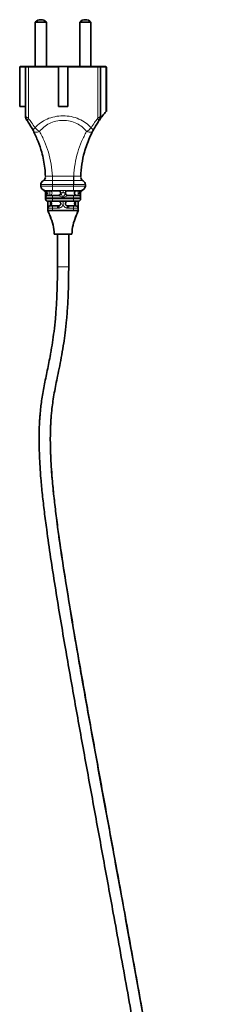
# Model space of a CAD drawing. Header units: millimetres. Extents: x 534 to 2723, y 468 to 4120.
# Tile 3 of 7: x 632 to 721, y 1478 to 1898. Entities that reach past the tile are written whole.
import ezdxf

# ---------------------------------------------------------------- set-up
doc = ezdxf.new("R2010")
doc.units = ezdxf.units.MM
doc.header["$LTSCALE"] = 15

msp = doc.modelspace()

# ---------------------------------------------------------------- linework, layer by layer
at = {"color": 7, "linetype": 'Continuous', "lineweight": 35}
for p, q in [((638.18, 1897.28), (638.18, 1878.28)), ((642.98, 1897.28), (638.18, 1897.28)), ((642.98, 1878.28), (642.98, 1897.28)), ((657.18, 1897.28), (657.18, 1878.28)), ((661.98, 1897.28), (657.18, 1897.28)), ((661.98, 1878.28), (661.98, 1897.28)), ((631.58, 1878.03), (631.58, 1861.28)), ((631.69, 1861.28), (631.69, 1878.03)), ((631.83, 1878.28), (631.91, 1878.28)), ((631.91, 1878.28), (634.33, 1878.28)), ((634.08, 1878.03), (634.08, 1857.07)), ((648.08, 1861.28), (648.08, 1878.03)), ((648.25, 1878.28), (651.9, 1878.28)), ((652.08, 1878.03), (652.08, 1861.28)), ((665.83, 1878.28), (668.25, 1878.28)), ((666.08, 1857.07), (666.08, 1878.03)), ((668.25, 1878.28), (668.33, 1878.28)), ((668.47, 1878.03), (668.47, 1859.15)), ((668.58, 1859.15), (668.58, 1878.03)), ((631.58, 1861.28), (631.69, 1861.28)), ((634.08, 1861.28), (631.69, 1861.28)), ((652.08, 1861.28), (648.08, 1861.28)), ((668.47, 1859.15), (668.58, 1859.28)), ((640.58, 1827.83), (640.58, 1827.28)), ((642.18, 1825.25), (642.21, 1825.22)), ((642.58, 1824.45), (642.58, 1822.28)), ((645.58, 1825.28), (648.35, 1825.28)), ((651.81, 1825.28), (654.58, 1825.28)), ((657.58, 1822.28), (657.58, 1824.46)), ((659.58, 1827.83), (659.58, 1827.28)), ((642.58, 1821.78), (642.58, 1822.28)), ((645.58, 1823.28), (648.08, 1823.28)), ((645.58, 1820.78), (646.35, 1820.78)), ((646.35, 1820.78), (649.81, 1820.78)), ((649.81, 1820.78), (650.35, 1820.78)), ((650.35, 1820.78), (653.81, 1820.78)), ((652.08, 1823.28), (654.58, 1823.28)), ((653.81, 1820.78), (654.58, 1820.78)), ((657.58, 1822.28), (657.58, 1821.78)), ((643.58, 1817.78), (643.58, 1816.78)), ((647.68, 1818.78), (645.58, 1818.78)), ((654.58, 1816.78), (645.58, 1816.78)), ((652.48, 1818.78), (654.58, 1818.78)), ((655.59, 1818.78), (655.58, 1818.78)), ((655.68, 1818.78), (655.62, 1818.78)), ((656.58, 1817.78), (656.58, 1816.78)), ((656.58, 1816.78), (656.58, 1816.78)), ((647.68, 1806.78), (647.68, 1792.78)), ((652.48, 1792.78), (652.48, 1806.78))]:
    msp.add_line(p, q, dxfattribs=at)
at = {"color": 7, "linetype": 'Continuous', "lineweight": 18}
for p, q in [((631.58, 1878.03), (631.69, 1878.03)), ((631.69, 1878.03), (634.08, 1878.03)), ((634.08, 1878.03), (635.28, 1878.03)), ((635.28, 1878.03), (648.08, 1878.03)), ((635.28, 1878.03), (635.28, 1856.18)), ((652.08, 1878.03), (664.88, 1878.03)), ((664.88, 1878.03), (664.88, 1856.18)), ((664.88, 1878.03), (666.08, 1878.03)), ((666.08, 1878.03), (668.47, 1878.03)), ((668.47, 1878.03), (668.58, 1878.03)), ((654.58, 1831.49), (645.58, 1831.49)), ((645.58, 1829.59), (645.58, 1831.49)), ((645.58, 1829.59), (645.58, 1827.91)), ((654.58, 1829.59), (645.58, 1829.59)), ((654.58, 1831.49), (654.58, 1829.59)), ((654.58, 1827.91), (654.58, 1829.59)), ((643.58, 1824.28), (643.08, 1824.28)), ((643.58, 1824.28), (643.58, 1825.28)), ((643.58, 1824.28), (643.58, 1823.28)), ((644.42, 1823.28), (644.42, 1825.28)), ((645.58, 1827.28), (645.58, 1827.91)), ((645.58, 1827.91), (654.58, 1827.91)), ((654.58, 1827.28), (645.58, 1827.28)), ((645.58, 1827.28), (645.58, 1825.28)), ((649.21, 1824.28), (649.08, 1824.28)), ((650.08, 1824.45), (650.08, 1825.39)), ((651.08, 1824.28), (650.95, 1824.28)), ((654.58, 1827.28), (654.58, 1827.91)), ((654.58, 1827.28), (654.58, 1825.28)), ((656.58, 1825.28), (656.58, 1824.28)), ((656.58, 1823.28), (656.58, 1824.28)), ((657.08, 1824.28), (656.58, 1824.28)), ((644.58, 1818.8), (644.58, 1820.75)), ((645.58, 1823.28), (645.58, 1822.28)), ((650.08, 1822.28), (645.58, 1822.28)), ((645.58, 1822.28), (645.58, 1821.78)), ((645.58, 1821.78), (654.58, 1821.78)), ((645.58, 1820.78), (645.58, 1821.78)), ((650.08, 1822.28), (654.58, 1822.28)), ((654.58, 1823.28), (654.58, 1822.28)), ((654.58, 1821.78), (654.58, 1822.28)), ((654.58, 1821.78), (654.58, 1820.78)), ((645.58, 1817.78), (645.58, 1818.78)), ((645.58, 1817.78), (645.58, 1816.78)), ((645.58, 1817.78), (647.68, 1817.78)), ((647.68, 1818.78), (647.68, 1817.78)), ((652.48, 1817.78), (652.48, 1818.78)), ((652.48, 1817.78), (654.58, 1817.78)), ((654.58, 1818.78), (654.58, 1817.78)), ((654.58, 1816.78), (654.58, 1817.78)), ((655.58, 1819.78), (655.58, 1818.8)), ((647.68, 1792.78), (652.48, 1792.78))]:
    msp.add_line(p, q, dxfattribs=at)
at = {"color": 7, "linetype": 'Continuous', "lineweight": 18, "flags": 128}
for points in [[(645.54, 1831.49), (645.56, 1831.49), (645.58, 1831.49)], [(645.54, 1831.49), (645.54, 1831.21), (645.54, 1830.94), (645.54, 1830.67), (645.54, 1830.41), (645.54, 1830.17), (645.54, 1829.95), (645.54, 1829.76), (645.54, 1829.59)], [(654.58, 1831.49), (654.6, 1831.49), (654.62, 1831.49)], [(654.62, 1829.59), (654.62, 1829.76), (654.62, 1829.95), (654.62, 1830.17), (654.62, 1830.41), (654.62, 1830.67), (654.62, 1830.94), (654.62, 1831.21), (654.62, 1831.49)], [(642.58, 1825.28), (642.68, 1825.26), (642.77, 1825.2), (642.86, 1825.11), (642.93, 1824.98), (643, 1824.83), (643.04, 1824.66), (643.07, 1824.47), (643.08, 1824.28)], [(657.08, 1824.28), (657.09, 1824.47), (657.12, 1824.66), (657.16, 1824.83), (657.23, 1824.98), (657.3, 1825.11), (657.39, 1825.2), (657.48, 1825.26), (657.58, 1825.28)]]:
    msp.add_lwpolyline(points, dxfattribs=at)
at = {"color": 7, "linetype": 'Continuous', "lineweight": 35, "flags": 128}
for points in [[(657.6, 1831.35), (657.6, 1831.35), (657.6, 1831.35)], [(643.58, 1816.78), (643.58, 1816.78)]]:
    msp.add_lwpolyline(points, dxfattribs=at)
at = {"color": 7, "linetype": 'Continuous', "lineweight": 35}
for centre, radius, start, end in [((640.58, 1894.9), 3.38, 90, 135.2397), ((640.58, 1894.9), 3.38, 44.7603, 90), ((659.58, 1894.9), 3.38, 90, 135.2397), ((659.58, 1894.9), 3.38, 44.7603, 90), ((631.83, 1878.03), 0.25, 90, 180), ((634.33, 1878.03), 0.25, 90, 180), ((665.83, 1878.03), 0.25, 0, 90), ((668.33, 1878.03), 0.25, 0, 90), ((702.58, 1829.79), 45, 139.2793, 145.3716), ((637.08, 1857.07), 3, 180, 214.6284), ((663.08, 1857.07), 3, 325.3716, 0), ((642.58, 1827.83), 2, 120.374, 180), ((640.56, 1831.28), 2, 300.374, 347.6853), ((659.6, 1831.28), 2, 193.662, 239.626), ((657.58, 1827.83), 2, 0, 59.626), ((642.58, 1827.28), 2, 180, 270), ((641.58, 1824.45), 1, 0, 70.5288), ((648.08, 1824.28), 1, 0, 90), ((648.08, 1824.28), 1, 270, 0), ((652.08, 1824.28), 1, 90, 180), ((652.08, 1824.28), 1, 180, 270), ((657.58, 1827.28), 2, 270, 0), ((658.58, 1824.45), 1, 109.4712, 180), ((643.58, 1822.28), 1, 90, 180), ((643.58, 1821.78), 1, 180, 270), ((656.58, 1822.28), 1, 0, 90), ((656.58, 1821.78), 1, 270, 0), ((644.58, 1817.78), 1, 90, 180), ((655.58, 1817.78), 1, 0, 90)]:
    msp.add_arc(centre, radius, start, end, dxfattribs=at)
at = {"color": 7, "linetype": 'Continuous', "lineweight": 18}
for centre, radius, start, end in [((635.51, 1878.05), 0.229, 97.0475, 185.6329), ((664.65, 1878.05), 0.229, 354.3671, 82.9525), ((636.6, 1855.27), 1.61, 145.4063, 207.2339), ((663.56, 1855.27), 1.61, 332.7661, 34.5937), ((642.58, 1827.83), 1.99, 120.4877, 180.1509), ((640.56, 1831.28), 2, 300.4606, 1.9752), ((737.29, 1827.34), 91.77, 178.5971, 179.6447), ((563.54, 1827.34), 91.1, 0.3581, 1.4133), ((659.6, 1831.28), 2, 178.0248, 239.54), ((657.58, 1827.83), 1.99, 359.8508, 59.5131), ((644.38, 1824.28), 1, 272.7149, 87.2851), ((648.28, 1824.34), 0.94, 356.1887, 85.5981), ((651.88, 1824.34), 0.94, 94.4019, 183.8113)]:
    msp.add_arc(centre, radius, start, end, dxfattribs=at)
at = {"color": 7, "linetype": 'Continuous', "lineweight": 35}
for points, knots in [([(631.91, 1878.28), (631.89, 1878.27), (631.84, 1878.27), (631.77, 1878.23), (631.73, 1878.18), (631.71, 1878.13), (631.69, 1878.08), (631.69, 1878.04), (631.69, 1878.03)], [0, 0, 0, 0, 0.249762, 0.4991333, 0.6413965, 0.7705457, 0.8890283, 1, 1, 1, 1]), ([(634.33, 1878.28), (634.39, 1878.28), (634.51, 1878.28), (635.18, 1878.28), (635.48, 1878.28)], [0, 0, 0, 0, 0.559807, 1, 1, 1, 1]), ([(635.48, 1878.28), (636.38, 1878.28), (638.2, 1878.28), (641.51, 1878.28), (644.85, 1878.28), (647.01, 1878.28), (648.08, 1878.28)], [0, 0, 0, 0, 0.277647, 0.560484, 0.782274, 1, 1, 1, 1]), ([(648.08, 1878.03), (648.08, 1878.06), (648.08, 1878.11), (648.08, 1878.17), (648.08, 1878.21), (648.08, 1878.25), (648.08, 1878.27), (648.08, 1878.28), (648.08, 1878.28)], [0, 0, 0, 0, 0.242699, 0.369494, 0.499601, 0.712663, 0.847151, 1, 1, 1, 1]), ([(652.08, 1878.28), (653.44, 1878.28), (656.2, 1878.28), (659.7, 1878.28), (662.58, 1878.28), (663.99, 1878.28), (664.68, 1878.28)], [0, 0, 0, 0, 0.277647, 0.560484, 0.782274, 1, 1, 1, 1]), ([(652.08, 1878.28), (652.08, 1878.28), (652.08, 1878.27), (652.08, 1878.25), (652.08, 1878.21), (652.08, 1878.17), (652.08, 1878.11), (652.08, 1878.06), (652.08, 1878.03)], [0, 0, 0, 0, 0.1526868, 0.2870444, 0.4999467, 0.6301653, 0.7570729, 1, 1, 1, 1]), ([(664.68, 1878.28), (665.05, 1878.28), (665.7, 1878.28), (665.79, 1878.28), (665.83, 1878.28)], [0, 0, 0, 0, 0.5598071, 1, 1, 1, 1]), ([(668.25, 1878.28), (668.27, 1878.27), (668.32, 1878.27), (668.38, 1878.23), (668.43, 1878.18), (668.45, 1878.13), (668.47, 1878.08), (668.47, 1878.04), (668.47, 1878.03)], [0, 0, 0, 0, 0.2496603, 0.4992725, 0.6412512, 0.7703041, 0.8888374, 1, 1, 1, 1]), ([(634.61, 1855.37), (634.62, 1855.35), (634.65, 1855.32), (634.84, 1855.04), (635.05, 1854.72), (635.17, 1854.53)], [0, 0, 0, 0, 0.283414, 0.565135, 1, 1, 1, 1]), ([(635.17, 1854.53), (635.53, 1853.97), (636.28, 1852.82), (637.02, 1851.46), (637.4, 1850.76)], [0, 0, 0, 0, 0.48296, 1, 1, 1, 1]), ([(662.76, 1850.76), (663.14, 1851.46), (663.88, 1852.82), (664.63, 1853.97), (664.99, 1854.53)], [0, 0, 0, 0, 0.51704, 1, 1, 1, 1]), ([(664.99, 1854.53), (665.15, 1854.78), (665.45, 1855.23), (665.52, 1855.33), (665.55, 1855.37)], [0, 0, 0, 0, 0.554625, 1, 1, 1, 1]), ([(637.4, 1850.76), (638.11, 1849.31), (639.49, 1846.48), (640.9, 1842.22), (641.81, 1838.34), (642.35, 1834.87), (642.49, 1832.51), (642.56, 1831.35)], [0, 0, 0, 0, 0.25625, 0.500488, 0.670233, 0.836384, 1, 1, 1, 1]), ([(657.6, 1831.35), (657.72, 1833.1), (657.97, 1836.67), (658.97, 1841.15), (660.13, 1844.86), (661.33, 1847.9), (662.28, 1849.8), (662.76, 1850.76)], [0, 0, 0, 0, 0.2462696, 0.499452, 0.6610838, 0.8277116, 1, 1, 1, 1]), ([(642.21, 1825.22), (642.26, 1825.18), (642.36, 1825.08), (642.46, 1824.94), (642.5, 1824.85), (642.5, 1824.82)], [0, 0, 0, 0, 0.387828, 0.86284, 1, 1, 1, 1]), ([(642.58, 1825.28), (642.64, 1825.28), (642.75, 1825.28), (643.55, 1825.28), (644.54, 1825.28), (645.23, 1825.28), (645.58, 1825.28)], [0, 0, 0, 0, 0.280018, 0.55945, 0.779634, 1, 1, 1, 1]), ([(654.58, 1825.28), (655.02, 1825.28), (655.9, 1825.28), (656.89, 1825.28), (657.47, 1825.28), (657.54, 1825.28), (657.58, 1825.28)], [0, 0, 0, 0, 0.280003, 0.559435, 0.77963, 1, 1, 1, 1]), ([(655.74, 1825.28), (655.65, 1825.26), (655.48, 1825.24), (655.27, 1825.07), (655.13, 1824.88), (655.05, 1824.7), (654.99, 1824.5), (654.98, 1824.35), (654.98, 1824.28)], [0, 0, 0, 0, 0.249421, 0.49766, 0.630311, 0.748382, 0.877493, 1, 1, 1, 1]), ([(654.98, 1824.28), (654.98, 1824.21), (654.99, 1824.06), (655.05, 1823.86), (655.13, 1823.68), (655.27, 1823.48), (655.44, 1823.35), (655.59, 1823.29), (655.68, 1823.28), (655.72, 1823.28), (655.73, 1823.28), (655.74, 1823.28)], [0, 0, 0, 0, 0.121786, 0.250095, 0.36784, 0.500112, 0.749638, 0.874951, 0.961119, 0.986474, 1, 1, 1, 1]), ([(643.58, 1823.28), (643.62, 1823.28), (643.69, 1823.28), (644.23, 1823.28), (644.89, 1823.28), (645.35, 1823.28), (645.58, 1823.28)], [0, 0, 0, 0, 0.279911, 0.559574, 0.779579, 1, 1, 1, 1]), ([(643.58, 1820.78), (643.62, 1820.78), (643.69, 1820.78), (644.23, 1820.78), (644.89, 1820.78), (645.35, 1820.78), (645.58, 1820.78)], [0, 0, 0, 0, 0.2799987, 0.5593442, 0.7795744, 1, 1, 1, 1]), ([(643.58, 1820.78), (643.58, 1820.6), (643.58, 1820.28), (643.58, 1819.93), (643.58, 1819.78)], [0, 0, 0, 0, 0.559671, 1, 1, 1, 1]), ([(645.18, 1819.78), (645.18, 1819.84), (645.17, 1819.96), (645.11, 1820.2), (644.99, 1820.45), (644.8, 1820.66), (644.65, 1820.72), (644.58, 1820.75)], [0, 0, 0, 0, 0.122914, 0.250624, 0.500047, 0.749514, 1, 1, 1, 1]), ([(646.35, 1820.78), (646.51, 1820.78), (646.83, 1820.78), (647.11, 1820.78), (647.24, 1820.78)], [0, 0, 0, 0, 0.508036, 1, 1, 1, 1]), ([(652.92, 1820.78), (653.06, 1820.78), (653.33, 1820.78), (653.65, 1820.78), (653.81, 1820.78)], [0, 0, 0, 0, 0.492028, 1, 1, 1, 1]), ([(654.58, 1823.28), (654.87, 1823.28), (655.46, 1823.28), (656.12, 1823.28), (656.51, 1823.28), (656.56, 1823.28), (656.58, 1823.28)], [0, 0, 0, 0, 0.27986, 0.559405, 0.779537, 1, 1, 1, 1]), ([(654.58, 1820.78), (654.87, 1820.78), (655.46, 1820.78), (656.12, 1820.78), (656.51, 1820.78), (656.56, 1820.78), (656.58, 1820.78)], [0, 0, 0, 0, 0.279945, 0.559337, 0.779502, 1, 1, 1, 1]), ([(655.58, 1820.75), (655.51, 1820.72), (655.36, 1820.66), (655.17, 1820.45), (655.04, 1820.2), (654.99, 1819.96), (654.98, 1819.84), (654.98, 1819.78)], [0, 0, 0, 0, 0.250486, 0.499953, 0.749376, 0.877101, 1, 1, 1, 1]), ([(656.58, 1819.78), (656.58, 1819.97), (656.58, 1820.32), (656.58, 1820.64), (656.58, 1820.78)], [0, 0, 0, 0, 0.559671, 1, 1, 1, 1]), ([(643.55, 1816.83), (643.8, 1816.26), (644.27, 1815.22), (644.82, 1813.79), (645.07, 1813.15)], [0, 0, 0, 0, 0.549746, 1, 1, 1, 1]), ([(643.58, 1819.78), (643.58, 1819.65), (643.58, 1819.38), (643.58, 1818.99), (643.58, 1818.62), (643.58, 1818.3), (643.58, 1818.04), (643.58, 1817.86), (643.58, 1817.81), (643.58, 1817.79)], [0, 0, 0, 0, 0.135188, 0.27241, 0.417213, 0.560051, 0.713771, 0.858358, 1, 1, 1, 1]), ([(643.58, 1817.79), (643.59, 1817.9), (643.61, 1818.07), (643.71, 1818.3), (643.83, 1818.46), (643.99, 1818.6), (644.2, 1818.73), (644.37, 1818.76), (644.48, 1818.78)], [0, 0, 0, 0, 0.22101, 0.353422, 0.500163, 0.644871, 0.776538, 1, 1, 1, 1]), ([(643.58, 1816.78), (643.67, 1816.58), (643.87, 1816.19), (644.04, 1815.74), (644.13, 1815.51)], [0, 0, 0, 0, 0.5002156, 1, 1, 1, 1]), ([(645.58, 1816.78), (645.32, 1816.78), (644.93, 1816.78), (644.47, 1816.78), (644.15, 1816.78), (643.9, 1816.78), (643.65, 1816.78), (643.61, 1816.78), (643.58, 1816.78)], [0, 0, 0, 0, 0.243707, 0.371108, 0.499992, 0.628921, 0.756366, 1, 1, 1, 1]), ([(644.48, 1818.78), (644.49, 1818.78), (644.5, 1818.78), (644.52, 1818.79), (644.55, 1818.79), (644.57, 1818.8), (644.58, 1818.8)], [0, 0, 0, 0, 0.101853, 0.212947, 0.48054, 1, 1, 1, 1]), ([(644.52, 1818.78), (644.52, 1818.78), (644.51, 1818.78), (644.5, 1818.78), (644.48, 1818.78)], [0, 0, 0, 0, 0.038654, 1, 1, 1, 1]), ([(644.58, 1818.8), (644.68, 1818.85), (644.85, 1818.93), (645.04, 1819.19), (645.16, 1819.47), (645.17, 1819.68), (645.18, 1819.78)], [0, 0, 0, 0, 0.339634, 0.593686, 0.798579, 1, 1, 1, 1]), ([(645.58, 1818.78), (645.43, 1818.78), (645.14, 1818.78), (644.81, 1818.78), (644.61, 1818.78), (644.59, 1818.78), (644.58, 1818.78)], [0, 0, 0, 0, 0.279788, 0.559292, 0.7794, 1, 1, 1, 1]), ([(648.22, 1818.78), (648.12, 1818.78), (647.94, 1818.78), (647.76, 1818.78), (647.68, 1818.78)], [0, 0, 0, 0, 0.565204, 1, 1, 1, 1]), ([(648.3, 1818.8), (648.28, 1818.8), (648.25, 1818.79), (648.23, 1818.79), (648.22, 1818.78), (648.22, 1818.78), (648.22, 1818.78)], [0, 0, 0, 0, 0.526326, 0.790128, 0.899666, 1, 1, 1, 1]), ([(648.22, 1818.78), (648.22, 1818.76), (648.22, 1818.73), (648.23, 1818.61), (648.25, 1818.46), (648.26, 1818.27), (648.28, 1818.05), (648.29, 1817.88), (648.3, 1817.79)], [0, 0, 0, 0, 0.20052, 0.337946, 0.499926, 0.667809, 0.807243, 1, 1, 1, 1]), ([(651.94, 1818.78), (651.94, 1818.78), (651.94, 1818.78), (651.93, 1818.79), (651.91, 1818.79), (651.88, 1818.8), (651.86, 1818.8)], [0, 0, 0, 0, 0.101853, 0.212947, 0.48054, 1, 1, 1, 1]), ([(651.86, 1817.79), (651.87, 1817.9), (651.88, 1818.07), (651.9, 1818.3), (651.91, 1818.46), (651.92, 1818.6), (651.93, 1818.73), (651.94, 1818.76), (651.94, 1818.78)], [0, 0, 0, 0, 0.22101, 0.353422, 0.500163, 0.644871, 0.776538, 1, 1, 1, 1]), ([(652.48, 1818.78), (652.38, 1818.78), (652.2, 1818.78), (652.02, 1818.78), (651.94, 1818.78)], [0, 0, 0, 0, 0.554818, 1, 1, 1, 1]), ([(655.58, 1818.78), (655.56, 1818.78), (655.52, 1818.78), (655.26, 1818.78), (654.92, 1818.78), (654.69, 1818.78), (654.58, 1818.78)], [0, 0, 0, 0, 0.279912, 0.559367, 0.779437, 1, 1, 1, 1]), ([(656.58, 1816.78), (656.55, 1816.78), (656.51, 1816.78), (656.26, 1816.78), (656, 1816.78), (655.69, 1816.78), (655.23, 1816.78), (654.83, 1816.78), (654.58, 1816.78)], [0, 0, 0, 0, 0.243707, 0.37111, 0.499992, 0.628925, 0.756368, 1, 1, 1, 1]), ([(654.98, 1819.78), (654.98, 1819.68), (655, 1819.49), (655.1, 1819.22), (655.27, 1818.99), (655.44, 1818.85), (655.55, 1818.81), (655.58, 1818.8)], [0, 0, 0, 0, 0.189122, 0.377532, 0.62789, 0.882052, 1, 1, 1, 1]), ([(655.09, 1813.15), (655.34, 1813.79), (655.89, 1815.22), (656.35, 1816.26), (656.61, 1816.83)], [0, 0, 0, 0, 0.450254, 1, 1, 1, 1]), ([(655.58, 1818.8), (655.59, 1818.8), (655.61, 1818.79), (655.64, 1818.79), (655.66, 1818.78), (655.67, 1818.78), (655.68, 1818.78)], [0, 0, 0, 0, 0.38221, 0.767603, 0.926519, 1, 1, 1, 1]), ([(656.03, 1815.51), (656.12, 1815.74), (656.29, 1816.19), (656.49, 1816.58), (656.58, 1816.78)], [0, 0, 0, 0, 0.499784, 1, 1, 1, 1]), ([(656.58, 1817.79), (656.58, 1817.82), (656.58, 1817.89), (656.58, 1818.17), (656.58, 1818.59), (656.58, 1819.15), (656.58, 1819.57), (656.58, 1819.78)], [0, 0, 0, 0, 0.1802464, 0.370707, 0.5658533, 0.7889789, 1, 1, 1, 1]), ([(644.57, 1814.37), (645.05, 1813.13), (645.99, 1810.68), (646.22, 1808.07), (646.33, 1806.78)], [0, 0, 0, 0, 0.504389, 1, 1, 1, 1]), ([(653.83, 1806.78), (653.94, 1808.07), (654.17, 1810.68), (655.11, 1813.13), (655.59, 1814.37)], [0, 0, 0, 0, 0.495611, 1, 1, 1, 1]), ([(646.33, 1806.78), (646.37, 1806.78), (646.45, 1806.78), (647.03, 1806.78), (647.87, 1806.78), (648.94, 1806.78), (650.17, 1806.78), (651.37, 1806.78), (652.43, 1806.78), (652.93, 1806.78), (653.16, 1806.78)], [0, 0, 0, 0, 0.12893, 0.255377, 0.372249, 0.499138, 0.628122, 0.756951, 0.882825, 1, 1, 1, 1]), ([(653.16, 1806.78), (653.34, 1806.78), (653.73, 1806.78), (653.8, 1806.78), (653.83, 1806.78)], [0, 0, 0, 0, 0.466792, 1, 1, 1, 1]), ([(644.83, 1756.07), (645.08, 1757.48), (645.56, 1760.29), (646.24, 1765.18), (646.73, 1769.74), (647.06, 1773.76), (647.27, 1777.09), (647.45, 1780.65), (647.58, 1784.46), (647.66, 1788.53), (647.67, 1791.33), (647.68, 1792.78)], [0, 0, 0, 0, 0.148093, 0.295572, 0.446267, 0.528176, 0.613115, 0.701921, 0.795443, 0.894527, 1, 1, 1, 1]), ([(650.36, 1760.15), (650.57, 1761.59), (651.02, 1764.71), (651.5, 1769.24), (651.84, 1773.37), (652.06, 1776.79), (652.24, 1780.43), (652.38, 1784.32), (652.46, 1788.46), (652.47, 1791.31), (652.48, 1792.78)], [0, 0, 0, 0, 0.15633, 0.337498, 0.435928, 0.537891, 0.644319, 0.756171, 0.874413, 1, 1, 1, 1]), ([(647.75, 1130.17), (647.78, 1128.54), (647.84, 1124.65), (648.34, 1118.71), (649.16, 1112.56), (650.23, 1107.04), (651.49, 1102.09), (653.1, 1097.06), (655.12, 1092.1), (657.62, 1087.37), (660.2, 1083.51), (662.77, 1080.41), (665.29, 1077.97), (667.71, 1076.1), (669.99, 1074.68), (672.32, 1073.55), (674.69, 1072.71), (677.16, 1072.15), (679.49, 1071.91), (681.88, 1071.93), (684.41, 1072.24), (687.18, 1072.93), (690.32, 1074.18), (693.62, 1076.07), (696.89, 1078.6), (700.33, 1081.98), (703.73, 1086.27), (706.96, 1091.48), (709.71, 1097), (712.54, 1104.04), (715.18, 1112.71), (717.34, 1122.9), (718.86, 1133.19), (719.9, 1143.57), (720.79, 1157.67), (721.12, 1175.47), (720.65, 1196.81), (719.54, 1218.12), (717.94, 1239.44), (715.93, 1260.75), (713.61, 1281.98), (710.31, 1309.07), (705.79, 1341.98), (699.9, 1380.71), (694.09, 1416.3), (688.54, 1448.79), (683.36, 1478.22), (678.07, 1507.61), (673.1, 1534.85), (668.51, 1559.95), (664.32, 1582.92), (660.19, 1605.76), (656.76, 1625.17), (654.02, 1641.21), (651.91, 1653.99), (649.93, 1666.55), (648.34, 1677.4), (647.12, 1686.54), (646.23, 1694.06), (645.57, 1700.63), (645.11, 1706.28), (644.83, 1711.12), (644.66, 1715.63), (644.63, 1719.35), (644.67, 1722.29), (644.74, 1724.5), (644.84, 1726.39), (644.95, 1728.19), (645.12, 1730.14), (645.37, 1732.6), (645.77, 1735.61), (646.32, 1738.99), (646.99, 1742.52), (647.77, 1746.25), (648.63, 1750.39), (649.55, 1755.1), (650.11, 1758.62), (650.38, 1760.35)], [0, 0, 0, 0, 0.00592, 0.014168, 0.021656, 0.028452, 0.03462, 0.040218, 0.047659, 0.054102, 0.059688, 0.064541, 0.068767, 0.072451, 0.075673, 0.078551, 0.081928, 0.084828, 0.087794, 0.090467, 0.093546, 0.097068, 0.100846, 0.105856, 0.110866, 0.115878, 0.123364, 0.130726, 0.138139, 0.145771, 0.158309, 0.171029, 0.183608, 0.196145, 0.208966, 0.235011, 0.260903, 0.286628, 0.312661, 0.338709, 0.364521, 0.390367, 0.437978, 0.48532, 0.532847, 0.569091, 0.605219, 0.641564, 0.677806, 0.706152, 0.734753, 0.763303, 0.791492, 0.807706, 0.82404, 0.840304, 0.856293, 0.866754, 0.877179, 0.887515, 0.895208, 0.902863, 0.910494, 0.917818, 0.922617, 0.92686, 0.930576, 0.933874, 0.937845, 0.942783, 0.949776, 0.957835, 0.965965, 0.973953, 0.98286, 0.991613, 1, 1, 1, 1]), ([(644.82, 1755.96), (644.79, 1755.79), (644.53, 1754.27), (644.03, 1751.85), (643.34, 1748.49), (642.65, 1745.19), (642, 1741.97), (641.42, 1738.78), (640.94, 1735.7), (640.58, 1732.93), (640.34, 1730.58), (640.18, 1728.66), (640.06, 1726.89), (639.96, 1725.07), (639.88, 1722.97), (639.83, 1720.16), (639.85, 1716.57), (639.98, 1712.18), (640.23, 1707.46), (640.64, 1701.93), (641.24, 1695.52), (642.08, 1688.19), (643.24, 1679.29), (644.75, 1668.71), (646.66, 1656.44), (648.7, 1643.93), (651.39, 1628.06), (654.78, 1608.75), (658.89, 1585.92), (663.08, 1562.95), (667.29, 1539.93), (671.94, 1514.5), (676.98, 1486.62), (682.36, 1456.31), (687.83, 1424.58), (693.31, 1391.44), (698.72, 1356.83), (703.72, 1322.17), (708.21, 1287.42), (712.02, 1252.52), (714.49, 1222.71), (715.79, 1197.94), (716.29, 1178.29), (716.1, 1161.28), (715.36, 1147.06), (714.34, 1135.74), (712.78, 1124.54), (710.64, 1114.36), (707.92, 1105.35), (704.84, 1097.73), (701.32, 1091.26), (697.44, 1085.92), (693.96, 1082.37), (690.84, 1080.03), (688.36, 1078.59), (685.8, 1077.53), (683.33, 1076.91), (681.11, 1076.69), (679.22, 1076.74), (677.53, 1076.98), (675.86, 1077.39), (674.07, 1078.03), (672.13, 1078.98), (670.02, 1080.34), (667.75, 1082.21), (665.34, 1084.74), (662.84, 1088.07), (660.34, 1092.33), (658.36, 1096.75), (656.82, 1101.08), (655.64, 1105.11), (654.59, 1109.6), (653.7, 1114.61), (653.02, 1120.15), (652.61, 1125.38), (652.56, 1128.77), (652.54, 1130.11)], [0, 0, 0, 0, 0.000893, 0.007885, 0.014985, 0.022217, 0.02959, 0.037096, 0.044408, 0.050781, 0.055713, 0.059726, 0.063005, 0.066621, 0.070733, 0.075366, 0.082579, 0.090305, 0.098048, 0.10582, 0.116251, 0.126769, 0.137318, 0.153358, 0.169699, 0.186156, 0.202547, 0.231493, 0.260756, 0.290144, 0.319304, 0.348505, 0.386941, 0.425222, 0.463485, 0.507138, 0.550584, 0.594235, 0.637885, 0.681411, 0.725317, 0.74961, 0.774037, 0.79875, 0.813147, 0.827206, 0.841169, 0.855382, 0.865993, 0.87624, 0.886007, 0.893429, 0.900831, 0.904461, 0.908027, 0.911536, 0.914788, 0.917547, 0.919888, 0.921877, 0.923961, 0.926319, 0.928994, 0.932069, 0.935702, 0.940014, 0.945136, 0.951225, 0.95846, 0.963187, 0.968395, 0.974129, 0.980435, 0.987364, 0.994971, 1, 1, 1, 1])]:
    msp.add_open_spline(points, degree=3, knots=knots, dxfattribs=at)
at = {"color": 7, "linetype": 'Continuous', "lineweight": 18}
for points, knots in [([(634.08, 1857.07), (634.14, 1857.03), (634.26, 1856.94), (634.93, 1856.44), (635.28, 1856.18)], [0, 0, 0, 0, 0.48483, 1, 1, 1, 1]), ([(635.28, 1856.18), (635.74, 1855.58), (636.68, 1854.36), (637.63, 1852.9), (638.11, 1852.16)], [0, 0, 0, 0, 0.49189, 1, 1, 1, 1]), ([(638.11, 1852.16), (638.85, 1852.89), (640.33, 1854.36), (643.21, 1855.96), (646.51, 1856.99), (650.07, 1857.34), (653.64, 1856.99), (656.94, 1855.97), (659.83, 1854.37), (661.31, 1852.89), (662.04, 1852.16)], [0, 0, 0, 0, 0.1248955, 0.2500363, 0.3750696, 0.4996426, 0.6246012, 0.7497976, 0.8748595, 1, 1, 1, 1]), ([(640.05, 1850.56), (640.65, 1851.22), (641.84, 1852.56), (644.21, 1854.07), (647, 1855.07), (650.07, 1855.42), (653.15, 1855.08), (655.94, 1854.08), (658.32, 1852.56), (659.51, 1851.22), (660.1, 1850.56)], [0, 0, 0, 0, 0.122462, 0.246826, 0.372841, 0.499552, 0.626754, 0.752986, 0.877262, 1, 1, 1, 1]), ([(662.04, 1852.16), (662.53, 1852.9), (663.48, 1854.36), (664.42, 1855.58), (664.88, 1856.18)], [0, 0, 0, 0, 0.50811, 1, 1, 1, 1]), ([(664.88, 1856.18), (665.23, 1856.44), (665.9, 1856.94), (666.02, 1857.03), (666.08, 1857.07)], [0, 0, 0, 0, 0.51517, 1, 1, 1, 1]), ([(637.4, 1850.76), (637.37, 1850.86), (637.32, 1851.05), (637.5, 1851.52), (637.88, 1851.92), (638.11, 1852.16)], [0, 0, 0, 0, 0.277084, 0.562247, 1, 1, 1, 1]), ([(637.4, 1850.76), (637.5, 1850.63), (637.71, 1850.38), (638.35, 1850.23), (639.15, 1850.27), (639.75, 1850.46), (640.05, 1850.56)], [0, 0, 0, 0, 0.24746, 0.5, 0.750912, 1, 1, 1, 1]), ([(638.11, 1852.16), (638.43, 1851.81), (638.98, 1851.2), (639.73, 1850.75), (640.05, 1850.56)], [0, 0, 0, 0, 0.56, 1, 1, 1, 1]), ([(645.54, 1831.49), (645.4, 1833.23), (645.11, 1836.73), (643.9, 1841.7), (642.24, 1846.38), (640.78, 1849.17), (640.05, 1850.56)], [0, 0, 0, 0, 0.249031, 0.499921, 0.749969, 1, 1, 1, 1]), ([(660.1, 1850.56), (659.38, 1849.17), (657.92, 1846.39), (656.26, 1841.71), (655.05, 1836.73), (654.76, 1833.23), (654.62, 1831.49)], [0, 0, 0, 0, 0.249864, 0.499875, 0.750845, 1, 1, 1, 1]), ([(660.1, 1850.56), (660.52, 1850.81), (661.27, 1851.27), (661.81, 1851.89), (662.04, 1852.16)], [0, 0, 0, 0, 0.56, 1, 1, 1, 1]), ([(662.76, 1850.76), (662.64, 1850.62), (662.41, 1850.34), (661.69, 1850.22), (660.89, 1850.3), (660.36, 1850.47), (660.1, 1850.56)], [0, 0, 0, 0, 0.273178, 0.561683, 0.786821, 1, 1, 1, 1]), ([(662.04, 1852.16), (662.2, 1852.01), (662.51, 1851.7), (662.83, 1851.19), (662.78, 1850.92), (662.76, 1850.76)], [0, 0, 0, 0, 0.277084, 0.562247, 1, 1, 1, 1]), ([(645.54, 1829.59), (645.02, 1829.59), (643.98, 1829.59), (642.68, 1829.59), (641.77, 1829.57), (641.64, 1829.56), (641.57, 1829.55)], [0, 0, 0, 0, 0.25302, 0.504996, 0.754074, 1, 1, 1, 1]), ([(641.57, 1829.55), (641.57, 1829.55), (641.57, 1829.55), (641.57, 1829.55), (641.57, 1829.55)], [0, 0, 0, 0, 0.560242, 1, 1, 1, 1]), ([(642.56, 1831.35), (642.6, 1831.37), (642.69, 1831.43), (643.37, 1831.49), (644.36, 1831.51), (645.15, 1831.5), (645.54, 1831.49)], [0, 0, 0, 0, 0.251277, 0.501361, 0.750596, 1, 1, 1, 1]), ([(645.58, 1829.59), (645.57, 1829.59), (645.56, 1829.59), (645.55, 1829.59), (645.54, 1829.59)], [0, 0, 0, 0, 0.5599971, 1, 1, 1, 1]), ([(654.62, 1829.59), (654.61, 1829.59), (654.6, 1829.59), (654.58, 1829.59), (654.58, 1829.59)], [0, 0, 0, 0, 0.56, 1, 1, 1, 1]), ([(654.62, 1831.49), (655.01, 1831.5), (655.8, 1831.51), (656.79, 1831.49), (657.47, 1831.43), (657.56, 1831.37), (657.6, 1831.35)], [0, 0, 0, 0, 0.249129, 0.498221, 0.748442, 1, 1, 1, 1]), ([(658.59, 1829.55), (658.52, 1829.56), (658.39, 1829.57), (657.48, 1829.59), (656.18, 1829.59), (655.14, 1829.59), (654.62, 1829.59)], [0, 0, 0, 0, 0.245633, 0.494839, 0.746753, 1, 1, 1, 1]), ([(658.59, 1829.55), (658.59, 1829.55), (658.59, 1829.55), (658.59, 1829.55), (658.59, 1829.55)], [0, 0, 0, 0, 0.5597351, 1, 1, 1, 1]), ([(640.58, 1827.83), (640.58, 1827.83), (640.58, 1827.83), (640.59, 1827.83), (640.59, 1827.83)], [0, 0, 0, 0, 0.561546, 1, 1, 1, 1]), ([(645.58, 1827.28), (644.92, 1827.28), (643.61, 1827.28), (641.96, 1827.28), (640.8, 1827.28), (640.65, 1827.28), (640.58, 1827.28)], [0, 0, 0, 0, 0.250163, 0.5001, 0.750092, 1, 1, 1, 1]), ([(640.59, 1827.83), (640.69, 1827.84), (640.9, 1827.87), (642.05, 1827.9), (643.64, 1827.92), (644.89, 1827.92), (645.52, 1827.91)], [0, 0, 0, 0, 0.249589, 0.49967, 0.749858, 1, 1, 1, 1]), ([(643.08, 1824.28), (643.01, 1824.28), (642.86, 1824.3), (642.7, 1824.37), (642.6, 1824.43), (642.58, 1824.44), (642.58, 1824.45)], [0, 0, 0, 0, 0.250085, 0.499786, 0.780545, 1, 1, 1, 1]), ([(642.58, 1822.28), (642.59, 1822.52), (642.62, 1823.01), (642.79, 1823.57), (643.01, 1823.94), (643.19, 1824.13), (643.35, 1824.23), (643.48, 1824.27), (643.55, 1824.28), (643.58, 1824.28)], [0, 0, 0, 0, 0.314126, 0.614566, 0.741924, 0.844867, 0.927246, 0.964339, 1, 1, 1, 1]), ([(645.52, 1827.91), (645.53, 1827.91), (645.55, 1827.91), (645.57, 1827.91), (645.58, 1827.91)], [0, 0, 0, 0, 0.559596, 1, 1, 1, 1]), ([(648.35, 1825.28), (648.46, 1825.28), (648.69, 1825.29), (649.27, 1825.36), (649.76, 1825.38), (650.08, 1825.39)], [0, 0, 0, 0, 0.236299, 0.500302, 1, 1, 1, 1]), ([(649.08, 1824.28), (649.08, 1824.28), (649.08, 1824.27), (649.1, 1824.23), (649.15, 1824.13), (649.25, 1823.94), (649.43, 1823.57), (649.72, 1823.01), (649.96, 1822.52), (650.08, 1822.28)], [0, 0, 0, 0, 0.035653, 0.072744, 0.155132, 0.258044, 0.385433, 0.685874, 1, 1, 1, 1]), ([(650.08, 1824.45), (650, 1824.44), (649.82, 1824.43), (649.58, 1824.37), (649.36, 1824.3), (649.26, 1824.28), (649.21, 1824.28)], [0, 0, 0, 0, 0.219444, 0.500214, 0.749915, 1, 1, 1, 1]), ([(650.08, 1825.39), (650.4, 1825.38), (650.88, 1825.36), (651.46, 1825.29), (651.7, 1825.28), (651.81, 1825.28)], [0, 0, 0, 0, 0.4998106, 0.7503848, 1, 1, 1, 1]), ([(650.95, 1824.28), (650.89, 1824.28), (650.79, 1824.3), (650.58, 1824.37), (650.33, 1824.43), (650.16, 1824.44), (650.08, 1824.45)], [0, 0, 0, 0, 0.250085, 0.499786, 0.780545, 1, 1, 1, 1]), ([(650.08, 1822.28), (650.2, 1822.52), (650.44, 1823.01), (650.73, 1823.57), (650.91, 1823.94), (651.01, 1824.13), (651.06, 1824.23), (651.08, 1824.27), (651.08, 1824.28), (651.08, 1824.28)], [0, 0, 0, 0, 0.314126, 0.614566, 0.741924, 0.844867, 0.927246, 0.964339, 1, 1, 1, 1]), ([(654.58, 1827.91), (654.59, 1827.91), (654.61, 1827.91), (654.63, 1827.91), (654.64, 1827.91)], [0, 0, 0, 0, 0.560465, 1, 1, 1, 1]), ([(659.58, 1827.28), (659.5, 1827.28), (659.35, 1827.28), (658.2, 1827.28), (656.55, 1827.28), (655.23, 1827.28), (654.58, 1827.28)], [0, 0, 0, 0, 0.249714, 0.499444, 0.749651, 1, 1, 1, 1]), ([(654.64, 1827.91), (655.27, 1827.92), (656.52, 1827.92), (658.11, 1827.9), (659.26, 1827.87), (659.47, 1827.84), (659.57, 1827.83)], [0, 0, 0, 0, 0.250147, 0.500657, 0.750434, 1, 1, 1, 1]), ([(656.58, 1824.28), (656.61, 1824.28), (656.67, 1824.27), (656.8, 1824.23), (656.97, 1824.13), (657.15, 1823.94), (657.36, 1823.57), (657.54, 1823.01), (657.57, 1822.52), (657.58, 1822.28)], [0, 0, 0, 0, 0.0356531, 0.0727439, 0.155132, 0.258044, 0.3854334, 0.6858739, 1, 1, 1, 1]), ([(657.58, 1824.45), (657.57, 1824.44), (657.56, 1824.43), (657.45, 1824.37), (657.3, 1824.3), (657.15, 1824.28), (657.08, 1824.28)], [0, 0, 0, 0, 0.249189, 0.499614, 0.749642, 1, 1, 1, 1]), ([(659.57, 1827.83), (659.57, 1827.83), (659.58, 1827.83), (659.58, 1827.83), (659.58, 1827.83)], [0, 0, 0, 0, 0.558656, 1, 1, 1, 1]), ([(642.58, 1822.28), (642.62, 1822.28), (642.71, 1822.28), (643.41, 1822.28), (644.4, 1822.28), (645.19, 1822.28), (645.58, 1822.28)], [0, 0, 0, 0, 0.249451, 0.499687, 0.749515, 1, 1, 1, 1]), ([(645.58, 1821.78), (645.19, 1821.78), (644.4, 1821.78), (643.41, 1821.78), (642.71, 1821.78), (642.62, 1821.78), (642.58, 1821.78)], [0, 0, 0, 0, 0.250233, 0.50019, 0.750257, 1, 1, 1, 1]), ([(650.08, 1822.28), (649.83, 1822.4), (649.35, 1822.64), (648.78, 1822.93), (648.41, 1823.11), (648.22, 1823.21), (648.12, 1823.26), (648.08, 1823.27), (648.08, 1823.28), (648.08, 1823.28)], [0, 0, 0, 0, 0.314126, 0.614566, 0.741924, 0.844867, 0.927246, 0.964339, 1, 1, 1, 1]), ([(650.08, 1819.78), (650.06, 1819.97), (650.04, 1820.32), (649.88, 1820.64), (649.81, 1820.78)], [0, 0, 0, 0, 0.559671, 1, 1, 1, 1]), ([(652.08, 1823.28), (652.08, 1823.28), (652.07, 1823.27), (652.04, 1823.26), (651.94, 1823.21), (651.74, 1823.11), (651.38, 1822.93), (650.81, 1822.64), (650.33, 1822.4), (650.08, 1822.28)], [0, 0, 0, 0, 0.035653, 0.072744, 0.155132, 0.258044, 0.385433, 0.685874, 1, 1, 1, 1]), ([(650.35, 1820.78), (650.26, 1820.6), (650.11, 1820.28), (650.09, 1819.93), (650.08, 1819.78)], [0, 0, 0, 0, 0.559671, 1, 1, 1, 1]), ([(654.58, 1822.28), (654.97, 1822.28), (655.76, 1822.28), (656.75, 1822.28), (657.44, 1822.28), (657.53, 1822.28), (657.58, 1822.28)], [0, 0, 0, 0, 0.25001, 0.500502, 0.750062, 1, 1, 1, 1]), ([(657.58, 1821.78), (657.53, 1821.78), (657.44, 1821.78), (656.75, 1821.78), (655.76, 1821.78), (654.97, 1821.78), (654.58, 1821.78)], [0, 0, 0, 0, 0.249667, 0.499369, 0.749705, 1, 1, 1, 1]), ([(643.58, 1817.78), (643.61, 1817.78), (643.67, 1817.78), (644.13, 1817.78), (644.79, 1817.78), (645.32, 1817.78), (645.58, 1817.78)], [0, 0, 0, 0, 0.2480304, 0.499217, 0.7494672, 1, 1, 1, 1]), ([(647.68, 1817.78), (647.8, 1817.78), (648, 1817.78), (648.21, 1817.79), (648.3, 1817.79)], [0, 0, 0, 0, 0.559935, 1, 1, 1, 1]), ([(648.3, 1817.79), (648.47, 1817.82), (648.83, 1817.89), (649.31, 1818.17), (649.73, 1818.59), (650.02, 1819.15), (650.06, 1819.57), (650.08, 1819.78)], [0, 0, 0, 0, 0.180246, 0.370707, 0.565853, 0.788979, 1, 1, 1, 1]), ([(650.08, 1819.78), (650.11, 1819.51), (650.17, 1818.97), (650.64, 1818.33), (651.23, 1817.92), (651.65, 1817.83), (651.86, 1817.79)], [0, 0, 0, 0, 0.272171, 0.559332, 0.779666, 1, 1, 1, 1]), ([(651.86, 1817.79), (651.98, 1817.79), (652.18, 1817.78), (652.39, 1817.78), (652.48, 1817.78)], [0, 0, 0, 0, 0.560059, 1, 1, 1, 1]), ([(654.58, 1817.78), (654.84, 1817.78), (655.37, 1817.78), (656.03, 1817.78), (656.49, 1817.78), (656.55, 1817.78), (656.58, 1817.78)], [0, 0, 0, 0, 0.249676, 0.50174, 0.751186, 1, 1, 1, 1]), ([(647.79, 1130.15), (647.83, 1128.06), (647.92, 1123.21), (648.67, 1115.84), (649.94, 1108.27), (651.67, 1101.38), (653.82, 1095.18), (656.35, 1089.68), (659.23, 1084.87), (662.44, 1080.78), (665.94, 1077.41), (669.71, 1074.81), (673.71, 1073.01), (677.88, 1072.05), (682.14, 1071.96), (686.39, 1072.75), (690.55, 1074.41), (694.67, 1076.96), (698.68, 1080.44), (702.52, 1084.9), (706.07, 1090.25), (709.31, 1096.5), (712.25, 1103.81), (714.82, 1112.22), (716.93, 1121.77), (718.56, 1132.29), (719.74, 1143.73), (720.48, 1155.96), (720.82, 1168.93), (720.78, 1182.57), (720.4, 1196.91), (719.58, 1214.17), (718.17, 1234.47), (716.05, 1257.89), (713.41, 1282.2), (710.33, 1307.24), (706.55, 1335.05), (702.06, 1365.5), (696.85, 1398.4), (691.36, 1431.35), (686.08, 1461.73), (681.16, 1489.39), (676.68, 1514.19), (672.27, 1538.34), (668.24, 1560.4), (664.59, 1580.35), (661.36, 1598.19), (658.33, 1615.21), (655.51, 1631.32), (652.96, 1646.44), (650.69, 1660.48), (648.78, 1673.04), (647.25, 1684.11), (646.08, 1693.71), (645.26, 1702.18), (644.75, 1709.6), (644.51, 1716.1), (644.53, 1722.47), (644.86, 1728.6), (645.53, 1734.51), (646.45, 1739.91), (647.5, 1745.12), (648.57, 1750.07), (649.52, 1754.97), (650.08, 1758.08), (650.33, 1759.95), (650.36, 1760.15)], [0, 0, 0, 0, 0.007612, 0.017646, 0.026942, 0.035541, 0.043485, 0.05082, 0.0576, 0.063887, 0.069753, 0.075286, 0.080572, 0.085722, 0.090842, 0.096044, 0.101435, 0.107128, 0.113648, 0.120735, 0.12849, 0.136997, 0.14633, 0.157133, 0.168989, 0.181908, 0.195879, 0.210873, 0.226555, 0.243141, 0.260575, 0.278804, 0.306103, 0.334722, 0.364476, 0.395173, 0.426621, 0.46669, 0.507245, 0.547905, 0.588287, 0.619573, 0.650269, 0.680196, 0.709178, 0.732295, 0.754556, 0.77587, 0.796155, 0.815333, 0.833338, 0.850118, 0.864396, 0.877616, 0.889845, 0.901267, 0.912053, 0.922341, 0.935744, 0.94856, 0.960852, 0.972635, 0.983931, 0.991592, 0.999122, 1, 1, 1, 1])]:
    msp.add_open_spline(points, degree=3, knots=knots, dxfattribs=at)
at = {"color": 7, "linetype": 'Continuous', "lineweight": 35}
for points in [[(648.3, 1820.75), (648.41, 1820.72), (648.62, 1820.65), (648.87, 1820.41), (649.05, 1820.11), (649.07, 1819.89), (649.08, 1819.78)], [(651.08, 1819.78), (651.09, 1819.89), (651.11, 1820.11), (651.29, 1820.41), (651.54, 1820.65), (651.75, 1820.72), (651.86, 1820.75)], [(649.08, 1819.78), (649.07, 1819.66), (649.05, 1819.44), (648.87, 1819.14), (648.62, 1818.91), (648.41, 1818.84), (648.3, 1818.8)], [(651.86, 1818.8), (651.75, 1818.84), (651.54, 1818.91), (651.29, 1819.14), (651.11, 1819.44), (651.09, 1819.66), (651.08, 1819.78)]]:
    msp.add_open_spline(points, degree=3, dxfattribs=at)
at = {"color": 7, "linetype": 'Continuous', "lineweight": 18}
msp.add_open_spline([(655.58, 1820.75), (655.58, 1820.72), (655.58, 1820.65), (655.58, 1820.41), (655.58, 1820.11), (655.58, 1819.89), (655.58, 1819.78)], degree=3, dxfattribs=at)

doc.saveas('drawing.dxf')
